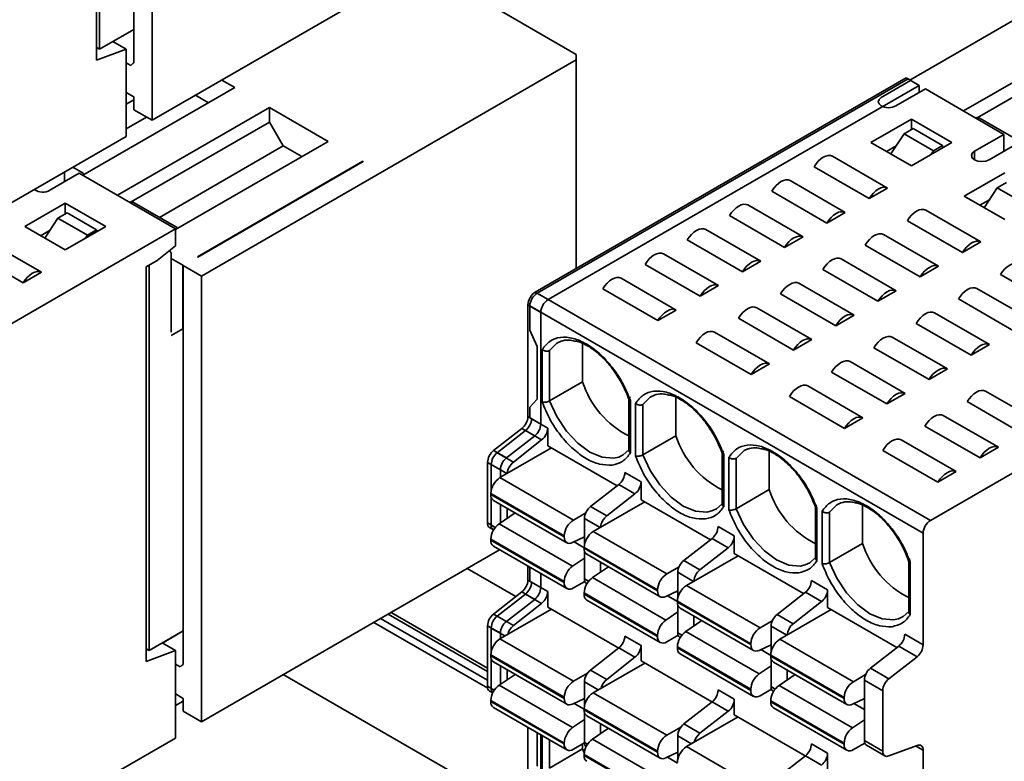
# Model space of a CAD drawing. Header units: millimetres. Extents: x 11 to 199, y 5 to 292.
# Tile 32 of 53: x 80.41 to 89.89, y 176.41 to 183.55. Entities that reach past the tile are written whole.
import ezdxf

# ---------------------------------------------------------------- set-up
doc = ezdxf.new("R2010")
doc.units = ezdxf.units.MM

msp = doc.modelspace()

# ---------------------------------------------------------------- linework, layer by layer
at = {"color": 7, "linetype": 'Continuous', "lineweight": 35}
for p, q in [((81.1499, 183.1588), (81.1499, 186.9557)), ((81.1782, 186.9721), (81.1782, 183.265)), ((81.507, 183.1325), (81.507, 186.9692)), ((81.6838, 186.8671), (81.6838, 182.5803)), ((88.9784, 182.9672), (92.3739, 184.9274)), ((81.6838, 182.5803), (85.3027, 184.6694)), ((84.2745, 184.0759), (85.7658, 183.2149)), ((89.4928, 182.6702), (90.9557, 183.5147)), ((81.1782, 183.265), (81.507, 183.4548)), ((81.3061, 183.3377), (81.507, 183.4536)), ((81.3051, 183.3382), (81.4328, 183.2645)), ((90.9557, 183.3739), (89.6245, 182.6054)), ((81.1782, 183.265), (81.1499, 183.2813)), ((81.4328, 183.2645), (81.1499, 183.1588)), ((81.4328, 182.4239), (81.4328, 183.2645)), ((85.7658, 183.2149), (85.7658, 181.1543)), ((81.4785, 183.107), (81.4328, 183.1334)), ((82.16, 181.0805), (85.7658, 183.1621)), ((82.3553, 182.968), (82.48, 182.896)), ((85.3714, 180.9266), (88.9422, 182.988)), ((88.9599, 182.9778), (85.389, 180.9164)), ((85.4951, 180.8552), (89.066, 182.9166)), ((88.7018, 182.8002), (88.9847, 182.9635)), ((88.9422, 182.988), (89.066, 182.9166)), ((88.9847, 182.9635), (88.9599, 182.9778)), ((89.066, 182.9166), (89.066, 182.8472)), ((82.48, 182.896), (81.017, 182.0515)), ((81.4328, 182.8476), (81.507, 182.8048)), ((82.2254, 182.749), (82.1007, 182.821)), ((89.1261, 182.8819), (88.8432, 182.7186)), ((89.8827, 182.4451), (89.1261, 182.8819)), ((81.507, 182.7782), (81.4328, 182.7354)), ((81.507, 182.6823), (81.507, 182.8048)), ((81.3494, 181.8596), (82.8123, 182.7042)), ((81.6838, 182.5803), (81.507, 182.6823)), ((82.8123, 182.7042), (83.378, 182.3776)), ((82.8123, 182.7042), (82.8123, 182.5633)), ((81.4328, 182.4975), (81.6299, 182.6114)), ((81.4328, 182.4976), (81.6299, 182.6114)), ((82.8123, 182.5633), (81.4811, 181.7948)), ((82.8123, 182.5633), (82.9449, 182.3337)), ((88.6028, 182.3675), (88.9917, 182.5921)), ((88.9917, 182.5921), (89.3807, 182.3675)), ((88.9917, 182.49), (88.9917, 182.5921)), ((90.0612, 182.3624), (89.6547, 182.5971)), ((88.7946, 182.2568), (88.921, 182.4492)), ((88.921, 182.4492), (89.0094, 182.5002)), ((89.2039, 182.2859), (88.921, 182.4492)), ((89.0094, 182.5002), (89.2923, 182.3369)), ((89.5999, 182.2818), (89.8827, 182.4451)), ((89.8827, 182.4451), (89.8827, 182.2818)), ((77.8619, 180.3625), (81.4328, 182.4239)), ((83.378, 182.3776), (81.909, 181.5296)), ((88.9917, 182.143), (88.6028, 182.3675)), ((89.3807, 182.3675), (88.9917, 182.143)), ((90.0241, 182.3635), (89.7413, 182.2002)), ((81.7542, 181.6463), (82.9449, 182.3337)), ((81.7542, 181.6463), (82.9449, 182.3337)), ((83.1234, 182.2306), (82.9449, 182.3337)), ((88.8454, 182.3341), (88.7531, 182.2808)), ((89.1823, 182.253), (89.2039, 182.2859)), ((89.2923, 182.3369), (89.2039, 182.2859)), ((89.2923, 182.3165), (89.2923, 182.3369)), ((82.1193, 181.2673), (83.7103, 182.1857)), ((83.7156, 182.1827), (82.1244, 181.2641)), ((83.7103, 182.1857), (83.7156, 182.1827)), ((83.7103, 182.1857), (83.7103, 182.1796)), ((88.2316, 182.2349), (88.7619, 181.9287)), ((80.9827, 182.0713), (80.6999, 181.908)), ((80.8413, 182.0824), (80.8413, 181.9897)), ((81.0198, 182.0702), (80.92, 182.1279)), ((81.909, 181.5366), (80.9827, 182.0713)), ((88.5852, 181.8267), (88.0548, 182.1328)), ((89.5009, 181.8491), (89.8898, 182.0736)), ((87.825, 182.0002), (88.3553, 181.694)), ((89.8191, 181.9308), (89.9074, 181.9818)), ((88.1786, 181.592), (87.6482, 181.8981)), ((88.7619, 181.9287), (88.5852, 181.8267)), ((89.8191, 181.9308), (89.6927, 181.7384)), ((90.1019, 181.7675), (89.8191, 181.9308)), ((80.4594, 181.557), (80.8483, 181.7815)), ((80.8483, 181.7815), (81.2373, 181.557)), ((80.8483, 181.6794), (80.8483, 181.7815)), ((81.9178, 181.5518), (81.5113, 181.7865)), ((89.8898, 181.6246), (89.5009, 181.8491)), ((89.7434, 181.8156), (89.6511, 181.7624)), ((80.7776, 181.6386), (80.866, 181.6896)), ((81.1489, 181.5264), (80.866, 181.6896)), ((87.4184, 181.7654), (87.9488, 181.4593)), ((88.3553, 181.694), (88.1786, 181.592)), ((89.1296, 181.7165), (89.66, 181.4103)), ((80.7776, 181.6386), (80.6513, 181.4462)), ((81.0605, 181.4753), (80.7776, 181.6386)), ((87.772, 181.3572), (87.2417, 181.6634)), ((89.4832, 181.3083), (88.9529, 181.6144)), ((81.909, 181.5366), (78.3381, 179.4751)), ((80.8483, 181.3325), (80.4594, 181.557)), ((80.702, 181.5235), (80.6097, 181.4702)), ((81.2373, 181.557), (80.8483, 181.3325)), ((81.1489, 181.5264), (81.0605, 181.4753)), ((81.1489, 181.506), (81.1489, 181.5264)), ((81.909, 181.5366), (81.909, 181.3733)), ((87.0118, 181.5307), (87.5422, 181.2246)), ((80.0882, 181.4243), (80.6185, 181.1182)), ((81.0389, 181.4425), (81.0605, 181.4753)), ((87.3654, 181.1225), (86.8351, 181.4287)), ((87.9488, 181.4593), (87.772, 181.3572)), ((88.723, 181.4817), (89.2534, 181.1756)), ((89.66, 181.4103), (89.4832, 181.3083)), ((80.4418, 181.0161), (79.9114, 181.3223)), ((81.909, 181.3733), (81.7322, 181.2304)), ((81.8562, 181.3186), (81.8475, 181.3236)), ((89.0766, 181.0735), (88.5463, 181.3797)), ((81.6262, 181.1692), (81.7322, 181.2304)), ((81.8666, 181.2957), (81.8666, 180.5404)), ((81.8666, 181.2499), (81.9779, 181.1856)), ((86.6053, 181.296), (87.1356, 180.9899)), ((87.5422, 181.2246), (87.3654, 181.1225)), ((88.3165, 181.247), (88.8468, 180.9409)), ((80.6185, 181.1182), (80.4418, 181.0161)), ((81.6262, 177.3722), (81.6262, 181.1692)), ((81.6544, 181.1855), (81.6544, 177.4784)), ((81.9779, 181.1856), (81.9779, 180.8917)), ((81.9832, 177.3459), (81.9832, 181.1826)), ((81.9832, 181.1826), (82.16, 181.0805)), ((86.9588, 180.8878), (86.4285, 181.194)), ((88.67, 180.8388), (88.1397, 181.145)), ((89.2534, 181.1756), (89.0766, 181.0735)), ((82.16, 181.0805), (82.16, 176.7937)), ((86.1987, 181.0613), (86.729, 180.7551)), ((90.3812, 180.7898), (89.8509, 181.096)), ((85.4951, 180.8552), (85.3714, 180.9266)), ((86.5522, 180.6531), (86.0219, 180.9592)), ((87.1356, 180.9899), (86.9588, 180.8878)), ((87.9099, 181.0123), (88.4402, 180.7062)), ((88.8468, 180.9409), (88.67, 180.8388)), ((89.6211, 180.9633), (90.1514, 180.6572)), ((81.9779, 180.8917), (81.9779, 180.5732)), ((85.389, 180.9164), (89.1756, 178.7305)), ((88.2634, 180.6041), (87.7331, 180.9103)), ((89.9746, 180.5551), (89.4443, 180.8613)), ((85.3006, 180.8041), (85.4244, 180.7327)), ((85.3006, 179.7295), (85.3006, 180.8041)), ((85.3183, 180.7939), (89.1049, 178.608)), ((85.3183, 180.562), (85.3183, 180.7939)), ((85.4244, 179.658), (85.4244, 180.7327)), ((86.729, 180.7551), (86.5522, 180.6531)), ((87.5033, 180.7776), (88.0336, 180.4714)), ((92.7465, 180.7919), (89.1756, 178.7305)), ((87.8568, 180.3694), (87.3265, 180.6755)), ((88.4402, 180.7062), (88.2634, 180.6041)), ((89.2145, 180.7286), (89.7448, 180.4225)), ((81.9779, 180.5732), (81.8666, 180.5089)), ((81.9832, 180.5763), (81.9779, 180.5732)), ((85.389, 180.4034), (85.3183, 180.562)), ((87.0967, 180.5429), (87.627, 180.2367)), ((89.568, 180.3204), (89.0377, 180.6266)), ((85.5857, 180.4391), (85.6202, 180.455)), ((88.0336, 180.4714), (87.8568, 180.3694)), ((88.8079, 180.4939), (89.3382, 180.1877)), ((85.389, 179.8984), (85.389, 180.4034)), ((85.4385, 180.3748), (85.4385, 179.8698)), ((85.5092, 179.8799), (85.5092, 180.3647)), ((85.8274, 180.4316), (85.8274, 180.0636)), ((87.4502, 180.1347), (86.9199, 180.4408)), ((89.1614, 180.0857), (88.6311, 180.3918)), ((89.7448, 180.4225), (89.568, 180.3204)), ((88.4013, 180.2592), (88.9316, 179.953)), ((87.627, 180.2367), (87.4502, 180.1347)), ((89.3382, 180.1877), (89.1614, 180.0857)), ((88.7549, 179.851), (88.2245, 180.1571)), ((85.5092, 179.8799), (85.8274, 180.0636)), ((87.9947, 180.0245), (88.5251, 179.7183)), ((89.7059, 179.9755), (90.2362, 179.6693)), ((85.3183, 179.8214), (85.389, 179.8984)), ((86.2724, 179.907), (86.2724, 179.3988)), ((86.2871, 179.38), (86.2871, 179.885)), ((86.4837, 179.9207), (86.5182, 179.9366)), ((86.7255, 179.9132), (86.7255, 179.5452)), ((88.3483, 179.6163), (87.8179, 179.9224)), ((88.9316, 179.953), (88.7549, 179.851)), ((85.3183, 179.7193), (85.3183, 179.8214)), ((86.3366, 179.8564), (86.3366, 179.3514)), ((86.4073, 179.3615), (86.4073, 179.8463)), ((90.0595, 179.5673), (89.5291, 179.8734)), ((85.4244, 179.658), (85.3006, 179.7295)), ((85.4916, 179.6193), (85.336, 179.7091)), ((88.5251, 179.7183), (88.3483, 179.6163)), ((89.2993, 179.7408), (89.8297, 179.4346)), ((84.9702, 179.4029), (85.2422, 179.6153)), ((85.2776, 179.5949), (85.0055, 179.3825)), ((85.366, 179.5439), (85.2422, 179.6153)), ((85.4331, 179.5051), (85.2776, 179.5949)), ((85.4916, 179.6193), (85.4916, 179.4487)), ((89.6529, 179.3326), (89.1226, 179.6387)), ((85.0939, 179.3315), (85.366, 179.5439)), ((85.1611, 179.2927), (85.4331, 179.5051)), ((86.4073, 179.3615), (86.7255, 179.5452)), ((88.8927, 179.506), (89.4231, 179.1999)), ((85.5269, 179.4283), (85.0319, 179.1425)), ((86.1589, 179.0634), (85.4916, 179.4487)), ((87.3817, 179.4022), (87.4162, 179.4182)), ((89.2463, 179.0978), (88.716, 179.404)), ((89.8297, 179.4346), (89.6529, 179.3326)), ((85.0939, 179.3315), (84.9702, 179.4029)), ((85.0055, 179.3825), (85.1611, 179.2927)), ((87.1704, 179.3885), (87.1704, 178.8804)), ((87.1851, 178.8616), (87.1851, 179.3666)), ((87.2346, 179.338), (87.2346, 178.833)), ((87.3053, 178.8431), (87.3053, 179.3279)), ((87.6235, 179.3948), (87.6235, 179.0268)), ((84.9117, 179.2887), (85.0355, 179.2173)), ((84.9117, 178.7072), (84.9117, 179.2887)), ((84.9471, 179.2683), (84.9471, 179.02)), ((85.0355, 179.1446), (85.0355, 179.2173)), ((85.0319, 179.1425), (85.7391, 178.7343)), ((86.3896, 179.1008), (86.234, 179.1906)), ((89.4231, 179.1999), (89.2463, 179.0978)), ((86.1756, 179.0765), (85.9035, 178.8641)), ((86.3312, 178.9867), (86.1756, 179.0765)), ((86.3896, 179.1008), (86.3896, 178.9303)), ((87.3053, 178.8431), (87.6235, 179.0268)), ((84.9436, 178.9894), (85.6507, 178.5812)), ((84.9436, 178.9809), (84.9436, 178.9894)), ((84.9436, 178.9809), (85.6507, 178.5725)), ((84.9471, 178.9543), (84.9471, 178.6868)), ((86.0591, 178.7743), (86.3312, 178.9867)), ((87.0569, 178.545), (86.3896, 178.9303)), ((84.9694, 178.9237), (85.6766, 178.5155)), ((85.0355, 178.7068), (85.0355, 178.8855)), ((85.1027, 178.7524), (85.1027, 178.8468)), ((85.9035, 178.8641), (86.0591, 178.7743)), ((86.4249, 178.9098), (85.93, 178.6241)), ((88.0685, 178.8701), (88.0685, 178.3619)), ((88.0831, 178.3431), (88.0831, 178.8481)), ((88.2798, 178.8838), (88.3142, 178.8998)), ((88.5215, 178.8764), (88.5215, 178.5084)), ((85.1778, 178.8034), (85.0242, 178.6992)), ((85.7391, 178.7343), (85.8572, 178.8025)), ((85.8451, 178.7499), (85.8451, 178.5016)), ((88.1326, 178.8196), (88.1326, 178.3146)), ((88.2033, 178.3247), (88.2033, 178.8095)), ((84.9325, 178.6614), (84.9703, 178.6396)), ((85.7312, 178.2909), (85.0242, 178.6992)), ((87.2876, 178.5824), (87.1321, 178.6722)), ((85.6507, 178.1427), (84.9436, 178.5511)), ((84.9436, 178.5511), (84.9436, 178.5403)), ((84.9678, 178.641), (84.9703, 178.6396)), ((85.6507, 178.5725), (85.6507, 178.5812)), ((85.8451, 178.5718), (85.7313, 178.5176)), ((85.93, 178.6241), (86.6371, 178.2159)), ((87.0736, 178.5581), (86.8016, 178.3456)), ((87.2292, 178.4683), (87.0736, 178.5581)), ((87.2876, 178.5824), (87.2876, 178.4118)), ((89.1049, 178.608), (89.1049, 177.5333)), ((85.6507, 178.1321), (84.9436, 178.5403)), ((84.9694, 178.4831), (85.6766, 178.0749)), ((85.8416, 178.471), (86.5487, 178.0628)), ((85.8416, 178.4625), (85.8416, 178.471)), ((85.8416, 178.4625), (86.5487, 178.0541)), ((86.9571, 178.2558), (87.2292, 178.4683)), ((88.2033, 178.3247), (88.5215, 178.5084)), ((82.16, 176.7937), (85.028, 178.4493)), ((85.7312, 178.2909), (85.8451, 178.3681)), ((85.8451, 178.4359), (85.8451, 178.1684)), ((85.8675, 178.4052), (86.5746, 177.997)), ((87.323, 178.3914), (86.828, 178.1057)), ((87.9549, 178.0266), (87.2876, 178.4118)), ((84.7154, 178.2689), (85.1848, 177.9978)), ((85.3006, 178.1568), (85.3006, 178.2919)), ((85.3183, 178.1466), (85.3183, 178.2817)), ((86.0759, 178.2849), (85.9223, 178.1808)), ((86.0007, 178.2339), (86.0007, 178.3283)), ((86.6371, 178.2159), (86.7552, 178.2841)), ((86.8016, 178.3456), (86.9571, 178.2558)), ((88.9665, 178.3517), (88.9665, 177.8435)), ((88.9811, 177.8247), (88.9811, 178.3297)), ((85.4244, 178.0853), (85.4244, 178.2205)), ((86.6292, 177.7725), (85.9223, 178.1808)), ((86.7431, 178.2315), (86.7431, 177.9832)), ((85.4244, 178.0853), (85.3006, 178.1568)), ((85.4916, 178.0466), (85.336, 178.1364)), ((85.6507, 178.1321), (85.6507, 178.1427)), ((85.8488, 178.1444), (85.7391, 178.0811)), ((85.8658, 178.1226), (85.8684, 178.1211)), ((86.828, 178.1057), (87.5351, 177.6975)), ((88.1856, 178.064), (88.0301, 178.1538)), ((84.9702, 177.8302), (85.2422, 178.0426)), ((85.2776, 178.0222), (85.0055, 177.8098)), ((85.366, 177.9712), (85.2422, 178.0426)), ((85.4331, 177.9324), (85.2776, 178.0222)), ((85.4916, 177.8972), (85.4916, 178.0466)), ((86.5487, 177.6243), (85.8416, 178.0327)), ((85.8416, 178.0327), (85.8416, 178.0219)), ((86.5487, 177.6137), (85.8416, 178.0219)), ((86.5487, 178.0541), (86.5487, 178.0628)), ((86.7431, 178.0533), (86.6294, 177.9992)), ((87.9716, 178.0397), (87.6996, 177.8272)), ((88.1272, 177.9499), (87.9716, 178.0397)), ((88.1856, 178.064), (88.1856, 177.8934)), ((85.0939, 177.7588), (85.366, 177.9712)), ((85.1611, 177.72), (85.4331, 177.9324)), ((86.1745, 177.503), (85.4916, 177.8972)), ((85.8675, 177.9647), (86.5746, 177.5565)), ((86.7396, 177.9526), (87.4467, 177.5444)), ((86.7396, 177.944), (86.7396, 177.9526)), ((86.7396, 177.944), (87.4467, 177.5357)), ((86.7431, 177.9175), (86.7431, 177.65)), ((87.8552, 177.7374), (88.1272, 177.9499)), ((88.853, 177.5082), (88.1856, 177.8934)), ((84.9117, 177.3105), (83.9835, 177.8464)), ((85.0939, 177.7588), (84.9702, 177.8302)), ((85.0055, 177.8098), (85.1611, 177.72)), ((85.5269, 177.8768), (85.0319, 177.5911)), ((86.6292, 177.7725), (86.7431, 177.8497)), ((86.7655, 177.8868), (87.4726, 177.4786)), ((86.8987, 177.7155), (86.8987, 177.8099)), ((87.6996, 177.8272), (87.8552, 177.7374)), ((88.221, 177.873), (87.726, 177.5873)), ((84.9138, 177.1163), (83.8163, 177.7498)), ((84.9117, 177.195), (83.8835, 177.7886)), ((84.9117, 177.7161), (85.0355, 177.6446)), ((84.9117, 177.1345), (84.9117, 177.7161)), ((86.9739, 177.7665), (86.8203, 177.6623)), ((87.5351, 177.6975), (87.6532, 177.7657)), ((87.6412, 177.7131), (87.6412, 177.4648)), ((81.6544, 177.4784), (81.9832, 177.6682)), ((81.7823, 177.5511), (81.9832, 177.6671)), ((84.9471, 177.6956), (84.9471, 177.4686)), ((85.0355, 177.5931), (85.0355, 177.6446)), ((86.3896, 177.5281), (86.234, 177.618)), ((86.5487, 177.6137), (86.5487, 177.6243)), ((86.7468, 177.626), (86.6371, 177.5627)), ((86.7639, 177.6042), (86.7664, 177.6027)), ((87.5272, 177.254), (86.8203, 177.6623)), ((88.9281, 177.6354), (89.1049, 177.5333)), ((81.7813, 177.5516), (81.909, 177.4779)), ((85.0319, 177.5911), (85.7391, 177.1829)), ((86.3896, 177.3788), (86.3896, 177.5281)), ((87.4467, 177.1059), (86.7396, 177.5143)), ((86.7396, 177.5143), (86.7396, 177.5035)), ((87.4467, 177.5357), (87.4467, 177.5444)), ((87.6412, 177.5349), (87.5274, 177.4807)), ((87.726, 177.5873), (88.4331, 177.1791)), ((88.8697, 177.5212), (88.5976, 177.3088)), ((89.0464, 177.4192), (88.8697, 177.5212)), ((81.6544, 177.4784), (81.6262, 177.4947)), ((81.909, 177.4779), (81.6262, 177.3722)), ((81.909, 176.6373), (81.909, 177.4779)), ((84.9436, 177.438), (85.6507, 177.0298)), ((84.9436, 177.438), (84.9436, 177.4274)), ((84.9436, 177.4274), (85.6507, 177.019)), ((86.1756, 177.5038), (85.9035, 177.2914)), ((86.0591, 177.2016), (86.3312, 177.414)), ((86.3312, 177.414), (86.1756, 177.5038)), ((87.4467, 177.0953), (86.7396, 177.5035)), ((86.7655, 177.4463), (87.4726, 177.0381)), ((87.6376, 177.4342), (88.3447, 177.026)), ((87.6376, 177.4256), (87.6376, 177.4342)), ((87.6376, 177.4256), (88.3447, 177.0173)), ((89.0464, 177.4192), (88.7744, 177.2067)), ((81.9547, 177.3205), (81.909, 177.3469)), ((84.9471, 177.4009), (84.9471, 177.1141)), ((84.9694, 177.3702), (85.6766, 176.962)), ((85.0355, 177.1533), (85.0355, 177.3321)), ((86.4249, 177.3584), (85.93, 177.0727)), ((87.0726, 176.9846), (86.3896, 177.3788)), ((87.5272, 177.254), (87.6412, 177.3313)), ((87.6412, 177.3991), (87.6412, 177.1315)), ((87.6635, 177.3684), (88.3706, 176.9602)), ((82.9465, 177.2477), (84.7957, 176.1802)), ((85.1778, 177.2499), (85.0242, 177.1457)), ((85.1027, 177.1989), (85.1027, 177.2933)), ((85.7391, 177.1829), (85.8753, 177.2615)), ((85.9035, 177.2914), (86.0591, 177.2016)), ((87.8719, 177.2481), (87.7183, 177.1439)), ((87.7967, 177.1971), (87.7967, 177.2915)), ((88.4331, 177.1791), (88.5513, 177.2473)), ((88.7744, 177.2067), (88.5976, 177.3088)), ((85.7312, 176.7374), (85.0242, 177.1457)), ((85.8451, 177.1772), (85.8451, 176.9502)), ((88.4253, 176.7356), (87.7183, 177.1439)), ((88.716, 177.0926), (88.5392, 177.1947)), ((88.5392, 177.1947), (88.5392, 176.6131)), ((81.909, 177.0611), (81.9832, 177.0182)), ((84.9325, 177.0887), (84.9625, 177.0714)), ((85.93, 177.0727), (86.6371, 176.6645)), ((87.2876, 177.0097), (87.1321, 177.0995)), ((87.4467, 177.0953), (87.4467, 177.1059)), ((87.6449, 177.1076), (87.5351, 177.0442)), ((87.6619, 177.0858), (87.6644, 177.0843)), ((88.716, 177.0926), (88.716, 176.5111)), ((81.9832, 176.9917), (81.909, 176.9488)), ((81.9832, 176.8957), (81.9832, 177.0182)), ((85.6507, 176.5892), (84.9436, 176.9976)), ((84.9436, 176.9976), (84.9436, 176.9889)), ((85.6507, 176.5807), (84.9436, 176.9889)), ((85.6507, 177.019), (85.6507, 177.0298)), ((85.8451, 177.0183), (85.7313, 176.9641)), ((87.0736, 176.9854), (86.8016, 176.7729)), ((87.2292, 176.8956), (87.0736, 176.9854)), ((87.2876, 176.8604), (87.2876, 177.0097)), ((88.3447, 176.5875), (87.6376, 176.9958)), ((87.6376, 176.9958), (87.6376, 176.9851)), ((88.3447, 176.5769), (87.6376, 176.9851)), ((88.3447, 177.0173), (88.3447, 177.026)), ((88.5392, 177.0165), (88.4254, 176.9623)), ((82.16, 176.7937), (81.9832, 176.8957)), ((84.9694, 176.9317), (85.6766, 176.5235)), ((85.8416, 176.9196), (86.5487, 176.5114)), ((85.8416, 176.9196), (85.8416, 176.909)), ((85.8416, 176.909), (86.5487, 176.5006)), ((85.8451, 176.8824), (85.8451, 176.5957)), ((85.8675, 176.8518), (86.5746, 176.4436)), ((86.9571, 176.6831), (87.2292, 176.8956)), ((87.9706, 176.4661), (87.2876, 176.8604)), ((87.6635, 176.9278), (88.3706, 176.5196)), ((85.7312, 176.7374), (85.8451, 176.8147)), ((86.0007, 176.6805), (86.0007, 176.7749)), ((86.8016, 176.7729), (86.9571, 176.6831)), ((87.323, 176.84), (86.828, 176.5543)), ((88.4253, 176.7356), (88.5392, 176.8129)), ((85.3006, 176.0682), (85.3006, 176.7405)), ((85.4244, 175.9967), (85.4244, 176.669)), ((86.0759, 176.7315), (85.9223, 176.6273)), ((86.6371, 176.6645), (86.7733, 176.7431)), ((86.7431, 176.6588), (86.7431, 176.4318)), ((78.3381, 174.5759), (81.909, 176.6373)), ((85.6507, 176.5892), (85.6507, 176.5807)), ((85.8452, 176.591), (85.7391, 176.5297)), ((85.8274, 176.5807), (85.8274, 176.5321)), ((86.6292, 176.219), (85.9223, 176.6273)), ((88.1856, 176.4913), (88.0301, 176.5811)), ((88.3447, 176.5769), (88.3447, 176.5875)), ((88.5429, 176.5892), (88.4331, 176.5258)), ((88.716, 176.5111), (88.5392, 176.6131)), ((88.5599, 176.5673), (88.7367, 176.4653)), ((88.7744, 176.4644), (89.0464, 176.5661)), ((85.5092, 176.3484), (85.8274, 176.5321)), ((85.8274, 176.5321), (85.8424, 176.4937)), ((86.5487, 176.0708), (85.8416, 176.4792)), ((85.8416, 176.4792), (85.8416, 176.4705)), ((86.5487, 176.0623), (85.8416, 176.4705)), ((86.5487, 176.5006), (86.5487, 176.5114)), ((86.7431, 176.4999), (86.6294, 176.4457)), ((86.828, 176.5543), (87.5351, 176.146)), ((87.9716, 176.467), (87.6996, 176.2545)), ((88.1272, 176.3772), (87.9716, 176.467)), ((88.1856, 176.342), (88.1856, 176.4913)), ((89.1049, 176.5194), (89.1049, 175.9606))]:
    msp.add_line(p, q, dxfattribs=at)
at = {"color": 8, "linetype": 'Continuous', "lineweight": 35}
for p, q in [((89.5999, 182.2002), (89.5999, 182.2818)), ((80.5584, 181.908), (80.5584, 181.9192)), ((85.0985, 179.1809), (84.9471, 179.2683)), ((85.9965, 178.6625), (85.8451, 178.7499)), ((84.9869, 178.6638), (84.9117, 178.7072)), ((84.9869, 178.6638), (84.9471, 178.6868)), ((85.8416, 178.4686), (85.7453, 178.5242)), ((86.8945, 178.1441), (86.7431, 178.2315)), ((85.885, 178.1454), (85.8451, 178.1684)), ((86.7396, 177.9502), (86.6433, 178.0058)), ((84.9117, 177.2767), (83.9542, 177.8294)), ((87.7926, 177.6257), (87.6412, 177.7131)), ((84.9471, 177.6956), (85.0801, 177.6189)), ((86.783, 177.627), (86.7431, 177.65)), ((87.6376, 177.4318), (87.5413, 177.4874)), ((84.9771, 177.0968), (84.9117, 177.1345)), ((85.8451, 177.1772), (85.9781, 177.1005)), ((87.681, 177.1085), (87.6412, 177.1315)), ((84.9471, 177.1141), (84.9771, 177.0968)), ((85.8416, 176.9152), (85.7453, 176.9707)), ((88.5392, 176.9113), (88.4394, 176.969)), ((85.389, 176.3668), (85.389, 176.6894)), ((85.4385, 176.6609), (85.4385, 176.3383)), ((86.7431, 176.6588), (86.8761, 176.582)), ((85.5092, 176.3484), (85.5092, 176.6201)), ((85.8451, 176.5957), (85.8751, 176.5784)), ((89.0328, 176.561), (89.1049, 176.5194)), ((86.7396, 176.3967), (86.6433, 176.4523))]:
    msp.add_line(p, q, dxfattribs=at)
at = {"color": 7, "linetype": 'Continuous', "lineweight": 35, "flags": 128}
for points in [[(88.8432, 182.7186), (88.8108, 182.7061), (88.7725, 182.7017), (88.7343, 182.7061), (88.7018, 182.7186), (88.6802, 182.7373), (88.6725, 182.7594), (88.6802, 182.7815), (88.7018, 182.8002)], [(89.7413, 182.2002), (89.7088, 182.1877), (89.6706, 182.1833), (89.6323, 182.1877), (89.5999, 182.2002), (89.5782, 182.2189), (89.5706, 182.241), (89.5782, 182.2631), (89.5999, 182.2818)], [(88.0548, 182.1328), (88.074, 182.1613), (88.0956, 182.1866), (88.119, 182.208), (88.1432, 182.2247), (88.1675, 182.236), (88.1908, 182.2416), (88.2125, 182.2412), (88.2316, 182.2349)], [(87.6482, 181.8981), (87.6674, 181.9265), (87.689, 181.9519), (87.7124, 181.9733), (87.7366, 181.99), (87.7609, 182.0013), (87.7842, 182.0069), (87.8059, 182.0065), (87.825, 182.0002)], [(88.5852, 181.8267), (88.6043, 181.8551), (88.6259, 181.8805), (88.6493, 181.9019), (88.6735, 181.9185), (88.6978, 181.9299), (88.7211, 181.9354), (88.7428, 181.935), (88.7619, 181.9287)], [(87.2417, 181.6634), (87.2608, 181.6918), (87.2824, 181.7172), (87.3058, 181.7386), (87.33, 181.7552), (87.3543, 181.7666), (87.3776, 181.7721), (87.3993, 181.7718), (87.4184, 181.7654)], [(88.1786, 181.592), (88.1977, 181.6204), (88.2194, 181.6458), (88.2427, 181.6672), (88.267, 181.6838), (88.2912, 181.6951), (88.3146, 181.7007), (88.3362, 181.7003), (88.3553, 181.694)], [(88.9529, 181.6144), (88.972, 181.6428), (88.9936, 181.6682), (89.017, 181.6896), (89.0412, 181.7063), (89.0655, 181.7176), (89.0888, 181.7232), (89.1105, 181.7228), (89.1296, 181.7165)], [(86.8351, 181.4287), (86.8542, 181.4571), (86.8759, 181.4825), (86.8992, 181.5039), (86.9235, 181.5205), (86.9477, 181.5319), (86.9711, 181.5374), (86.9927, 181.537), (87.0118, 181.5307)], [(88.5463, 181.3797), (88.5654, 181.4081), (88.5871, 181.4335), (88.6104, 181.4549), (88.6347, 181.4715), (88.6589, 181.4829), (88.6823, 181.4884), (88.7039, 181.4881), (88.723, 181.4817)], [(87.772, 181.3572), (87.7911, 181.3857), (87.8128, 181.411), (87.8361, 181.4324), (87.8604, 181.4491), (87.8846, 181.4604), (87.908, 181.466), (87.9296, 181.4656), (87.9488, 181.4593)], [(89.4832, 181.3083), (89.5023, 181.3367), (89.524, 181.362), (89.5473, 181.3834), (89.5716, 181.4001), (89.5958, 181.4114), (89.6192, 181.417), (89.6408, 181.4166), (89.66, 181.4103)], [(81.8666, 181.2957), (81.8659, 181.3033), (81.8639, 181.3098), (81.8606, 181.3149), (81.8562, 181.3186), (81.8509, 181.3206), (81.8448, 181.3208), (81.844, 181.3207)], [(86.4285, 181.194), (86.4476, 181.2224), (86.4693, 181.2478), (86.4926, 181.2692), (86.5169, 181.2858), (86.5411, 181.2971), (86.5645, 181.3027), (86.5861, 181.3023), (86.6053, 181.296)], [(87.3654, 181.1225), (87.3845, 181.1509), (87.4062, 181.1763), (87.4295, 181.1977), (87.4538, 181.2144), (87.478, 181.2257), (87.5014, 181.2313), (87.523, 181.2309), (87.5422, 181.2246)], [(88.1397, 181.145), (88.1588, 181.1734), (88.1805, 181.1988), (88.2038, 181.2202), (88.2281, 181.2368), (88.2523, 181.2482), (88.2757, 181.2537), (88.2973, 181.2533), (88.3165, 181.247)], [(89.8509, 181.096), (89.87, 181.1244), (89.8917, 181.1498), (89.915, 181.1712), (89.9393, 181.1878), (89.9635, 181.1992), (89.9869, 181.2047), (90.0085, 181.2044), (90.0277, 181.198)], [(80.4418, 181.0161), (80.4609, 181.0445), (80.4826, 181.0699), (80.5059, 181.0913), (80.5301, 181.108), (80.5544, 181.1193), (80.5777, 181.1249), (80.5994, 181.1245), (80.6185, 181.1182)], [(89.0766, 181.0735), (89.0957, 181.102), (89.1174, 181.1273), (89.1407, 181.1487), (89.165, 181.1654), (89.1892, 181.1767), (89.2126, 181.1823), (89.2342, 181.1819), (89.2534, 181.1756)], [(86.0219, 180.9592), (86.041, 180.9877), (86.0627, 181.013), (86.086, 181.0344), (86.1103, 181.0511), (86.1345, 181.0624), (86.1579, 181.068), (86.1795, 181.0676), (86.1987, 181.0613)], [(87.7331, 180.9103), (87.7522, 180.9387), (87.7739, 180.964), (87.7972, 180.9855), (87.8215, 181.0021), (87.8457, 181.0134), (87.8691, 181.019), (87.8907, 181.0186), (87.9099, 181.0123)], [(86.9588, 180.8878), (86.978, 180.9162), (86.9996, 180.9416), (87.023, 180.963), (87.0472, 180.9797), (87.0714, 180.991), (87.0948, 180.9966), (87.1164, 180.9962), (87.1356, 180.9899)], [(88.67, 180.8388), (88.6892, 180.8672), (88.7108, 180.8926), (88.7342, 180.914), (88.7584, 180.9307), (88.7826, 180.942), (88.806, 180.9476), (88.8276, 180.9472), (88.8468, 180.9409)], [(89.4443, 180.8613), (89.4634, 180.8897), (89.4851, 180.9151), (89.5084, 180.9365), (89.5327, 180.9531), (89.5569, 180.9644), (89.5803, 180.97), (89.6019, 180.9696), (89.6211, 180.9633)], [(86.5522, 180.6531), (86.5714, 180.6815), (86.593, 180.7069), (86.6164, 180.7283), (86.6406, 180.7449), (86.6648, 180.7563), (86.6882, 180.7618), (86.7099, 180.7615), (86.729, 180.7551)], [(87.3265, 180.6755), (87.3457, 180.704), (87.3673, 180.7293), (87.3907, 180.7507), (87.4149, 180.7674), (87.4391, 180.7787), (87.4625, 180.7843), (87.4841, 180.7839), (87.5033, 180.7776)], [(89.0377, 180.6266), (89.0568, 180.655), (89.0785, 180.6803), (89.1019, 180.7017), (89.1261, 180.7184), (89.1503, 180.7297), (89.1737, 180.7353), (89.1953, 180.7349), (89.2145, 180.7286)], [(88.2634, 180.6041), (88.2826, 180.6325), (88.3042, 180.6579), (88.3276, 180.6793), (88.3518, 180.696), (88.376, 180.7073), (88.3994, 180.7129), (88.4211, 180.7125), (88.4402, 180.7062)], [(86.9199, 180.4408), (86.9391, 180.4692), (86.9607, 180.4946), (86.9841, 180.516), (87.0083, 180.5327), (87.0325, 180.544), (87.0559, 180.5496), (87.0776, 180.5492), (87.0967, 180.5429)], [(87.8568, 180.3694), (87.876, 180.3978), (87.8976, 180.4232), (87.921, 180.4446), (87.9452, 180.4612), (87.9695, 180.4726), (87.9928, 180.4781), (88.0145, 180.4778), (88.0336, 180.4714)], [(88.6311, 180.3918), (88.6503, 180.4203), (88.6719, 180.4456), (88.6953, 180.467), (88.7195, 180.4837), (88.7437, 180.495), (88.7671, 180.5006), (88.7887, 180.5002), (88.8079, 180.4939)], [(89.568, 180.3204), (89.5872, 180.3488), (89.6088, 180.3742), (89.6322, 180.3956), (89.6564, 180.4123), (89.6807, 180.4236), (89.704, 180.4292), (89.7257, 180.4288), (89.7448, 180.4225)], [(88.2245, 180.1571), (88.2437, 180.1855), (88.2653, 180.2109), (88.2887, 180.2323), (88.3129, 180.249), (88.3372, 180.2603), (88.3605, 180.2659), (88.3822, 180.2655), (88.4013, 180.2592)], [(87.4502, 180.1347), (87.4694, 180.1631), (87.491, 180.1885), (87.5144, 180.2099), (87.5386, 180.2265), (87.5629, 180.2378), (87.5862, 180.2434), (87.6079, 180.243), (87.627, 180.2367)], [(89.1614, 180.0857), (89.1806, 180.1141), (89.2022, 180.1395), (89.2256, 180.1609), (89.2498, 180.1775), (89.2741, 180.1889), (89.2974, 180.1944), (89.3191, 180.1941), (89.3382, 180.1877)], [(87.8179, 179.9224), (87.8371, 179.9508), (87.8587, 179.9762), (87.8821, 179.9976), (87.9063, 180.0143), (87.9306, 180.0256), (87.9539, 180.0312), (87.9756, 180.0308), (87.9947, 180.0245)], [(89.5291, 179.8734), (89.5483, 179.9018), (89.5699, 179.9272), (89.5933, 179.9486), (89.6175, 179.9653), (89.6418, 179.9766), (89.6651, 179.9822), (89.6868, 179.9818), (89.7059, 179.9755)], [(88.7549, 179.851), (88.774, 179.8794), (88.7957, 179.9048), (88.819, 179.9262), (88.8432, 179.9428), (88.8675, 179.9541), (88.8908, 179.9597), (88.9125, 179.9593), (88.9316, 179.953)], [(88.3483, 179.6163), (88.3674, 179.6447), (88.3891, 179.67), (88.4124, 179.6914), (88.4367, 179.7081), (88.4609, 179.7194), (88.4843, 179.725), (88.5059, 179.7246), (88.5251, 179.7183)], [(89.1226, 179.6387), (89.1417, 179.6671), (89.1633, 179.6925), (89.1867, 179.7139), (89.2109, 179.7306), (89.2352, 179.7419), (89.2585, 179.7475), (89.2802, 179.7471), (89.2993, 179.7408)], [(88.716, 179.404), (88.7351, 179.4324), (88.7568, 179.4578), (88.7801, 179.4792), (88.8044, 179.4958), (88.8286, 179.5072), (88.852, 179.5127), (88.8736, 179.5124), (88.8927, 179.506)], [(86.2724, 179.4103), (86.2173, 179.3605), (86.1744, 179.34)], [(89.6529, 179.3326), (89.672, 179.361), (89.6937, 179.3863), (89.717, 179.4077), (89.7413, 179.4244), (89.7655, 179.4357), (89.7889, 179.4413), (89.8105, 179.4409), (89.8297, 179.4346)], [(89.2463, 179.0978), (89.2654, 179.1263), (89.2871, 179.1516), (89.3105, 179.173), (89.3347, 179.1897), (89.3589, 179.201), (89.3823, 179.2066), (89.4039, 179.2062), (89.4231, 179.1999)], [(87.1704, 178.8919), (87.1153, 178.8421), (87.0724, 178.8216)], [(85.7313, 178.5176), (85.7153, 178.5117), (85.7, 178.5096), (85.6861, 178.5114), (85.6739, 178.5171), (85.664, 178.5264), (85.6567, 178.5391), (85.6522, 178.5546), (85.6507, 178.5725)], [(88.0685, 178.3735), (88.0133, 178.3237), (87.9704, 178.3031)], [(86.6294, 177.9992), (86.6133, 177.9933), (86.598, 177.9912), (86.5841, 177.993), (86.572, 177.9987), (86.5621, 178.008), (86.5547, 178.0206), (86.5502, 178.0362), (86.5487, 178.0541)], [(88.9665, 177.8551), (88.9114, 177.8053), (88.8685, 177.7847)], [(87.5274, 177.4807), (87.5113, 177.4748), (87.496, 177.4728), (87.4821, 177.4746), (87.47, 177.4803), (87.4601, 177.4896), (87.4528, 177.5022), (87.4483, 177.5178), (87.4467, 177.5357)], [(85.7313, 176.9641), (85.7153, 176.9582), (85.7, 176.9561), (85.6861, 176.9579), (85.6739, 176.9636), (85.664, 176.9729), (85.6567, 176.9856), (85.6522, 177.0011), (85.6507, 177.019)], [(88.4254, 176.9623), (88.4093, 176.9564), (88.3941, 176.9543), (88.3801, 176.9562), (88.368, 176.9618), (88.3581, 176.9712), (88.3508, 176.9838), (88.3463, 176.9993), (88.3447, 177.0173)], [(89.0464, 176.5661), (89.0584, 176.5692), (89.0695, 176.5697), (89.0796, 176.5673), (89.0883, 176.5623), (89.0954, 176.5547), (89.1006, 176.5448), (89.1038, 176.5329), (89.1049, 176.5194)], [(86.6294, 176.4457), (86.6133, 176.4398), (86.598, 176.4377), (86.5841, 176.4395), (86.572, 176.4452), (86.5621, 176.4545), (86.5547, 176.4672), (86.5502, 176.4827), (86.5487, 176.5006)], [(88.716, 176.5111), (88.717, 176.4975), (88.7202, 176.4856), (88.7254, 176.4757), (88.7325, 176.4681), (88.7412, 176.4631), (88.7513, 176.4608), (88.7625, 176.4612), (88.7744, 176.4644)]]:
    msp.add_lwpolyline(points, dxfattribs=at)
at = {"color": 8, "linetype": 'Continuous', "lineweight": 35, "flags": 128}
for points in [[(85.5092, 180.3647), (85.579, 180.4351), (85.5857, 180.4391)], [(86.1744, 179.34), (86.1246, 179.3288), (86.0156, 179.338), (85.8981, 179.3875), (85.7807, 179.4736), (85.6717, 179.5903), (85.579, 179.729), (85.5092, 179.8799)], [(86.4073, 179.8463), (86.477, 179.9166), (86.4837, 179.9207)], [(87.0724, 178.8216), (87.0226, 178.8104), (86.9136, 178.8196), (86.7962, 178.869), (86.6787, 178.9552), (86.5697, 179.0718), (86.477, 179.2106), (86.4073, 179.3615)], [(87.3053, 179.3279), (87.3751, 179.3982), (87.3817, 179.4022)], [(87.9704, 178.3031), (87.9206, 178.292), (87.8116, 178.3012), (87.6942, 178.3506), (87.5768, 178.4368), (87.4678, 178.5534), (87.3751, 178.6922), (87.3053, 178.8431)], [(88.2033, 178.8095), (88.2731, 178.8798), (88.2798, 178.8838)], [(88.8685, 177.7847), (88.8187, 177.7736), (88.7097, 177.7828), (88.5922, 177.8322), (88.4748, 177.9184), (88.3658, 178.035), (88.2731, 178.1738), (88.2033, 178.3247)]]:
    msp.add_lwpolyline(points, dxfattribs=at)
at = {"color": 7, "linetype": 'Continuous', "lineweight": 35}
for centre, radius, start, end in [((81.6141, 182.9838), 0.1832, 125.77043, 137.73653), ((89.6194, 182.5288), 0.0769, 62.67559, 99.67656), ((81.005, 182.0422), 0.0317, 33.64984, 62.16154), ((80.6295, 182.0347), 0.1449, 236.44989, 299.02602), ((81.476, 181.7182), 0.0769, 62.67559, 99.67656), ((81.903, 181.5238), 0.0317, 33.64984, 62.16154), ((82.0867, 181.2105), 0.0655, 54.83702, 60.06967), ((82.0159, 181.2515), 0.076, 240.06006, 244.78312), ((85.4542, 180.7971), 0.1537, 122.60548, 177.39452), ((82.0159, 180.9576), 0.0761, 240.06034, 244.79466), ((85.4718, 180.7869), 0.1537, 122.60548, 177.39452), ((85.5779, 180.7257), 0.1537, 122.60548, 177.39452), ((86.673, 180.3358), 0.8883, 197.84069, 243.19218), ((85.1444, 179.7374), 0.1564, 308.69084, 357.09274), ((85.1798, 179.717), 0.1564, 308.69084, 357.09274), ((85.2682, 179.666), 0.1564, 308.69084, 357.09274), ((85.3354, 179.6272), 0.1564, 308.69084, 357.09274), ((87.5711, 179.8173), 0.8883, 197.84069, 243.19218), ((85.0679, 179.2808), 0.1564, 128.69084, 177.09274), ((85.1033, 179.2604), 0.1564, 128.69084, 177.09274), ((85.1917, 179.2094), 0.1564, 128.69084, 177.09274), ((85.2601, 179.1696), 0.1579, 128.82577, 174.99996), ((85.1355, 178.9807), 0.1921, 122.60548, 177.39452), ((86.0778, 179.1986), 0.1564, 308.69084, 357.09274), ((86.2334, 179.1088), 0.1564, 308.69084, 357.09274), ((88.4691, 179.2989), 0.8883, 197.84069, 243.19218), ((85.0037, 178.9736), 0.0606, 173.1059, 235.58192), ((86.0013, 178.742), 0.1564, 128.69084, 177.09274), ((86.1581, 178.6512), 0.1579, 128.82577, 174.99996), ((84.9604, 178.7016), 0.049, 173.46674, 235.22108), ((85.1376, 178.5414), 0.1943, 125.69473, 177.13744), ((84.9957, 178.6812), 0.049, 173.46674, 235.22108), ((85.8426, 178.5725), 0.1921, 122.60548, 177.39452), ((86.9758, 178.6802), 0.1564, 308.69084, 357.09274), ((89.2584, 178.601), 0.1537, 122.60548, 177.39452), ((86.0335, 178.4623), 0.1921, 122.60548, 177.39452), ((87.1314, 178.5904), 0.1564, 308.69084, 357.09274), ((85.0048, 178.5336), 0.0616, 173.70115, 234.98667), ((85.9017, 178.4552), 0.0606, 173.1059, 235.58192), ((89.3723, 178.785), 0.8946, 198.00962, 243.02325), ((85.8447, 178.1332), 0.1943, 125.74809, 177.19598), ((86.8993, 178.2236), 0.1564, 128.69084, 177.09274), ((86.0356, 178.023), 0.1943, 125.69473, 177.13744), ((86.7406, 178.0541), 0.1921, 122.60548, 177.39452), ((87.0561, 178.1328), 0.1579, 128.82577, 174.99996), ((85.1444, 178.1647), 0.1564, 308.69084, 357.09274), ((85.1798, 178.1443), 0.1564, 308.69084, 357.09274), ((85.2682, 178.0933), 0.1564, 308.69084, 357.09274), ((85.7045, 178.1234), 0.0546, 170.78596, 309.20329), ((85.8938, 178.1628), 0.049, 173.46674, 235.22108), ((86.9315, 177.9439), 0.1921, 122.60548, 177.39452), ((87.8739, 178.1617), 0.1564, 308.69084, 357.09274), ((85.3354, 178.0545), 0.1564, 308.69084, 357.09274), ((85.9028, 178.0151), 0.0616, 173.70115, 234.98667), ((88.0294, 178.0719), 0.1564, 308.69084, 357.09274), ((86.7997, 177.9368), 0.0606, 173.1059, 235.58192), ((85.0679, 177.7081), 0.1564, 128.69084, 177.09274), ((85.1033, 177.6877), 0.1564, 128.69084, 177.09274), ((87.7974, 177.7051), 0.1564, 128.69084, 177.09274), ((85.1917, 177.6367), 0.1564, 128.69084, 177.09274), ((85.2633, 177.5945), 0.1619, 129.16875, 165.84612), ((86.7427, 177.6148), 0.1943, 125.74809, 177.19598), ((87.6386, 177.5356), 0.1921, 122.60548, 177.39452), ((87.9542, 177.6144), 0.1579, 128.82577, 174.99996), ((86.0778, 177.6259), 0.1564, 308.69084, 357.09274), ((86.6026, 177.605), 0.0546, 170.78596, 309.20329), ((86.9337, 177.5045), 0.1943, 125.69473, 177.13744), ((86.7918, 177.6444), 0.049, 173.46674, 235.22108), ((88.7719, 177.6433), 0.1564, 308.69084, 357.09274), ((85.1355, 177.4293), 0.1921, 122.60548, 177.39452), ((86.2334, 177.5361), 0.1564, 308.69084, 357.09274), ((87.8295, 177.4254), 0.1921, 122.60548, 177.39452), ((88.9487, 177.5413), 0.1564, 308.69084, 357.09274), ((85.0037, 177.4201), 0.0606, 173.1059, 235.58192), ((86.8009, 177.4967), 0.0616, 173.70115, 234.98667), ((87.6978, 177.4184), 0.0606, 173.1059, 235.58192), ((82.0903, 177.1973), 0.1832, 125.77043, 137.73653), ((86.0013, 177.1693), 0.1564, 128.69084, 177.09274), ((87.6407, 177.0964), 0.1943, 125.74809, 177.19598), ((88.6954, 177.1867), 0.1564, 128.69084, 177.09274), ((84.9604, 177.129), 0.049, 173.46674, 235.22108), ((85.1376, 176.9879), 0.1943, 125.69473, 177.13744), ((85.8426, 177.0211), 0.1921, 122.60548, 177.39452), ((86.1614, 177.076), 0.1619, 129.16875, 165.84612), ((87.8317, 176.9861), 0.1943, 125.69473, 177.13744), ((87.6898, 177.126), 0.049, 173.46674, 235.22108), ((88.5366, 177.0172), 0.1921, 122.60548, 177.39452), ((88.8722, 177.0847), 0.1564, 128.69084, 177.09274), ((85.001, 177.1101), 0.054, 175.73709, 224.90717), ((86.0335, 176.9108), 0.1921, 122.60548, 177.39452), ((86.9758, 177.1075), 0.1564, 308.69084, 357.09274), ((87.5006, 177.0865), 0.0546, 170.78596, 309.20329), ((85.003, 176.9813), 0.0599, 172.74417, 235.94365), ((87.1314, 177.0177), 0.1564, 308.69084, 357.09274), ((87.6989, 176.9783), 0.0616, 173.70115, 234.98667), ((85.9017, 176.9017), 0.0606, 173.1059, 235.58192), ((86.8993, 176.6509), 0.1564, 128.69084, 177.09274), ((85.8447, 176.5797), 0.1943, 125.74809, 177.19598), ((86.7406, 176.5026), 0.1921, 122.60548, 177.39452), ((87.0594, 176.5576), 0.1619, 129.16875, 165.84612), ((88.5388, 176.578), 0.1943, 125.74809, 177.19598), ((85.7045, 176.572), 0.0546, 170.78596, 309.20329), ((86.0356, 176.4695), 0.1943, 125.69473, 177.13744), ((85.899, 176.5917), 0.054, 175.73709, 224.90716), ((87.8739, 176.589), 0.1564, 308.69084, 357.09274), ((88.3986, 176.5681), 0.0546, 170.78596, 309.20329), ((88.5878, 176.6076), 0.049, 173.46674, 235.22108), ((85.901, 176.4629), 0.0599, 172.74417, 235.94365), ((86.9315, 176.3924), 0.1921, 122.60548, 177.39452), ((88.0294, 176.4992), 0.1564, 308.69084, 357.09274)]:
    msp.add_arc(centre, radius, start, end, dxfattribs=at)
for points, knots in [([(86.2871, 179.885), (86.2645, 179.9401), (86.2186, 180.0524), (86.1141, 180.2088), (85.9927, 180.3401), (85.8628, 180.4352), (85.7329, 180.49), (85.6115, 180.499), (85.507, 180.4631), (85.4611, 180.4039), (85.4385, 180.3748)], [0, 0, 0, 0, 0.122629, 0.25, 0.377371, 0.5, 0.622629, 0.75, 0.877371, 1, 1, 1, 1]), ([(85.6173, 180.454), (85.6427, 180.461), (85.6835, 180.4724), (85.7322, 180.4611), (85.7506, 180.4569)], [0, 0, 0, 0, 0.621954, 1, 1, 1, 1]), ([(85.7506, 180.4569), (85.7621, 180.4553), (85.8032, 180.4496), (85.8806, 180.4106), (85.9767, 180.3425), (86.0697, 180.2498), (86.1538, 180.1388), (86.2267, 180.0141), (86.2608, 179.926), (86.2778, 179.8818)], [0, 0, 0, 0, 0.060779, 0.215825, 0.371296, 0.527325, 0.684041, 0.841563, 1, 1, 1, 1]), ([(85.4385, 180.3748), (85.4417, 180.3725), (85.4477, 180.3679), (85.4585, 180.3631), (85.4693, 180.3601), (85.4824, 180.3584), (85.4967, 180.3591), (85.5053, 180.363), (85.5092, 180.3647)], [0, 0, 0, 0, 0.159831, 0.309633, 0.449452, 0.579347, 0.808723, 1, 1, 1, 1]), ([(87.1851, 179.3666), (87.1625, 179.4216), (87.1166, 179.534), (87.0121, 179.6904), (86.8907, 179.8216), (86.7608, 179.9168), (86.6309, 179.9716), (86.5095, 179.9806), (86.405, 179.9447), (86.3591, 179.8855), (86.3366, 179.8564)], [0, 0, 0, 0, 0.122629, 0.25, 0.377371, 0.5, 0.622629, 0.75, 0.877371, 1, 1, 1, 1]), ([(85.5092, 179.8799), (85.5053, 179.8779), (85.4967, 179.8734), (85.4824, 179.8694), (85.4693, 179.8674), (85.4585, 179.8669), (85.4477, 179.8676), (85.4417, 179.8691), (85.4385, 179.8698)], [0, 0, 0, 0, 0.191274, 0.420649, 0.550544, 0.690364, 0.840168, 1, 1, 1, 1]), ([(86.2871, 179.9157), (86.2838, 179.9136), (86.2766, 179.9089), (86.2725, 179.9023), (86.2722, 179.8966), (86.2744, 179.8921), (86.2791, 179.8879), (86.2843, 179.886), (86.2871, 179.885)], [0, 0, 0, 0, 0.191274, 0.420649, 0.550544, 0.690364, 0.840168, 1, 1, 1, 1]), ([(86.5154, 179.9356), (86.5407, 179.9426), (86.5815, 179.954), (86.6302, 179.9427), (86.6486, 179.9385)], [0, 0, 0, 0, 0.621954, 1, 1, 1, 1]), ([(86.6486, 179.9385), (86.6602, 179.9369), (86.7012, 179.9312), (86.7786, 179.8922), (86.8747, 179.8241), (86.9677, 179.7313), (87.0519, 179.6204), (87.1247, 179.4957), (87.1588, 179.4075), (87.1758, 179.3634)], [0, 0, 0, 0, 0.060779, 0.215825, 0.371296, 0.527325, 0.684041, 0.841563, 1, 1, 1, 1]), ([(86.3366, 179.8564), (86.3397, 179.854), (86.3457, 179.8494), (86.3566, 179.8447), (86.3673, 179.8417), (86.3804, 179.84), (86.3947, 179.8407), (86.4034, 179.8445), (86.4073, 179.8463)], [0, 0, 0, 0, 0.159831, 0.309633, 0.449452, 0.579347, 0.808723, 1, 1, 1, 1]), ([(86.2871, 179.4309), (86.2838, 179.4285), (86.2766, 179.4232), (86.2725, 179.4132), (86.2722, 179.4039), (86.2744, 179.3959), (86.2791, 179.3876), (86.2843, 179.3826), (86.2871, 179.38)], [0, 0, 0, 0, 0.191277, 0.420653, 0.550548, 0.690367, 0.840169, 1, 1, 1, 1]), ([(88.0831, 178.8481), (88.0606, 178.9032), (88.0146, 179.0155), (87.9101, 179.172), (87.7887, 179.3032), (87.6588, 179.3983), (87.529, 179.4532), (87.4075, 179.4622), (87.3031, 179.4263), (87.2571, 179.367), (87.2346, 179.338)], [0, 0, 0, 0, 0.122629, 0.25, 0.377371, 0.5, 0.622629, 0.75, 0.877371, 1, 1, 1, 1]), ([(87.4134, 179.4171), (87.4387, 179.4242), (87.4795, 179.4356), (87.5282, 179.4243), (87.5466, 179.4201)], [0, 0, 0, 0, 0.621954, 1, 1, 1, 1]), ([(87.5466, 179.4201), (87.5582, 179.4185), (87.5992, 179.4128), (87.6766, 179.3738), (87.7728, 179.3057), (87.8658, 179.2129), (87.9499, 179.1019), (88.0228, 178.9773), (88.0568, 178.8891), (88.0739, 178.8449)], [0, 0, 0, 0, 0.060779, 0.215825, 0.371296, 0.527325, 0.684041, 0.841563, 1, 1, 1, 1]), ([(86.1112, 179.2634), (86.1477, 179.2723), (86.2193, 179.2898), (86.2647, 179.3503), (86.2871, 179.38)], [0, 0, 0, 0, 0.5094841, 1, 1, 1, 1]), ([(86.4073, 179.3615), (86.4034, 179.3595), (86.3947, 179.355), (86.3804, 179.3509), (86.3673, 179.349), (86.3566, 179.3485), (86.3457, 179.3492), (86.3397, 179.3506), (86.3366, 179.3514)], [0, 0, 0, 0, 0.191274, 0.420649, 0.550544, 0.690364, 0.840168, 1, 1, 1, 1]), ([(87.1851, 179.3973), (87.1818, 179.3952), (87.1746, 179.3905), (87.1705, 179.3839), (87.1703, 179.3782), (87.1724, 179.3737), (87.1771, 179.3695), (87.1824, 179.3676), (87.1851, 179.3666)], [0, 0, 0, 0, 0.191274, 0.420649, 0.550544, 0.690364, 0.840168, 1, 1, 1, 1]), ([(87.2346, 179.338), (87.2377, 179.3356), (87.2438, 179.331), (87.2546, 179.3263), (87.2653, 179.3233), (87.2784, 179.3216), (87.2928, 179.3223), (87.3014, 179.3261), (87.3053, 179.3279)], [0, 0, 0, 0, 0.159831, 0.309633, 0.449452, 0.579347, 0.808723, 1, 1, 1, 1]), ([(88.9811, 178.3297), (88.9586, 178.3848), (88.9127, 178.4971), (88.8082, 178.6536), (88.6868, 178.7848), (88.5569, 178.8799), (88.427, 178.9348), (88.3056, 178.9437), (88.2011, 178.9079), (88.1551, 178.8486), (88.1326, 178.8196)], [0, 0, 0, 0, 0.122629, 0.25, 0.377371, 0.5, 0.622629, 0.75, 0.877371, 1, 1, 1, 1]), ([(87.0093, 178.7449), (87.0457, 178.7539), (87.1173, 178.7714), (87.1628, 178.8319), (87.1851, 178.8616)], [0, 0, 0, 0, 0.5094841, 1, 1, 1, 1]), ([(87.1851, 178.9125), (87.1818, 178.9101), (87.1746, 178.9048), (87.1705, 178.8948), (87.1703, 178.8855), (87.1724, 178.8775), (87.1771, 178.8692), (87.1824, 178.8642), (87.1851, 178.8616)], [0, 0, 0, 0, 0.191277, 0.420653, 0.550548, 0.690367, 0.840169, 1, 1, 1, 1]), ([(87.3053, 178.8431), (87.3014, 178.841), (87.2928, 178.8366), (87.2784, 178.8325), (87.2653, 178.8306), (87.2546, 178.8301), (87.2438, 178.8307), (87.2377, 178.8322), (87.2346, 178.833)], [0, 0, 0, 0, 0.191274, 0.420649, 0.550544, 0.690364, 0.840168, 1, 1, 1, 1]), ([(88.0831, 178.8788), (88.0798, 178.8767), (88.0726, 178.8721), (88.0685, 178.8655), (88.0683, 178.8597), (88.0705, 178.8553), (88.0752, 178.8511), (88.0804, 178.8491), (88.0831, 178.8481)], [0, 0, 0, 0, 0.191274, 0.420649, 0.550544, 0.690364, 0.840168, 1, 1, 1, 1]), ([(88.3114, 178.8987), (88.3368, 178.9058), (88.3775, 178.9171), (88.4262, 178.9059), (88.4447, 178.9016)], [0, 0, 0, 0, 0.621954, 1, 1, 1, 1]), ([(88.4447, 178.9016), (88.4562, 178.9), (88.4973, 178.8943), (88.5746, 178.8554), (88.6708, 178.7873), (88.7638, 178.6945), (88.8479, 178.5835), (88.9208, 178.4588), (88.9548, 178.3707), (88.9719, 178.3265)], [0, 0, 0, 0, 0.060779, 0.215825, 0.371296, 0.527325, 0.684041, 0.841563, 1, 1, 1, 1]), ([(88.1326, 178.8196), (88.1357, 178.8172), (88.1418, 178.8126), (88.1526, 178.8079), (88.1634, 178.8049), (88.1764, 178.8032), (88.1908, 178.8039), (88.1994, 178.8077), (88.2033, 178.8095)], [0, 0, 0, 0, 0.159831, 0.309633, 0.449452, 0.579347, 0.808723, 1, 1, 1, 1]), ([(88.0831, 178.3941), (88.0798, 178.3917), (88.0726, 178.3864), (88.0685, 178.3764), (88.0683, 178.367), (88.0705, 178.3591), (88.0752, 178.3508), (88.0804, 178.3457), (88.0831, 178.3431)], [0, 0, 0, 0, 0.191277, 0.420653, 0.550548, 0.690367, 0.840169, 1, 1, 1, 1]), ([(87.9073, 178.2265), (87.9437, 178.2355), (88.0153, 178.253), (88.0608, 178.3135), (88.0831, 178.3431)], [0, 0, 0, 0, 0.509484, 1, 1, 1, 1]), ([(88.2033, 178.3247), (88.1994, 178.3226), (88.1908, 178.3182), (88.1764, 178.3141), (88.1634, 178.3122), (88.1526, 178.3117), (88.1418, 178.3123), (88.1357, 178.3138), (88.1326, 178.3146)], [0, 0, 0, 0, 0.191274, 0.420649, 0.550544, 0.690364, 0.840168, 1, 1, 1, 1]), ([(88.9811, 178.3604), (88.9779, 178.3583), (88.9707, 178.3537), (88.9666, 178.347), (88.9663, 178.3413), (88.9685, 178.3369), (88.9732, 178.3327), (88.9784, 178.3307), (88.9811, 178.3297)], [0, 0, 0, 0, 0.191271, 0.420645, 0.550541, 0.690362, 0.840166, 1, 1, 1, 1]), ([(88.8053, 177.7081), (88.8418, 177.717), (88.9133, 177.7346), (88.9588, 177.795), (88.9811, 177.8247)], [0, 0, 0, 0, 0.5094841, 1, 1, 1, 1]), ([(88.9811, 177.8756), (88.9779, 177.8732), (88.9707, 177.8679), (88.9666, 177.858), (88.9663, 177.8486), (88.9685, 177.8407), (88.9732, 177.8324), (88.9784, 177.8273), (88.9811, 177.8247)], [0, 0, 0, 0, 0.191277, 0.420653, 0.550548, 0.690367, 0.840169, 1, 1, 1, 1])]:
    msp.add_open_spline(points, degree=3, knots=knots, dxfattribs=at)
at = {"color": 8, "linetype": 'Continuous', "lineweight": 35}
for points in [[(85.4385, 179.8698), (85.4611, 179.8147), (85.507, 179.7024), (85.6115, 179.546), (85.733, 179.4146), (85.8626, 179.3201), (85.9934, 179.2628), (86.0715, 179.2632), (86.1112, 179.2634)], [(86.3366, 179.3514), (86.3591, 179.2963), (86.405, 179.184), (86.5095, 179.0276), (86.631, 178.8962), (86.7606, 178.8017), (86.8914, 178.7444), (86.9695, 178.7448), (87.0093, 178.7449)], [(87.2346, 178.833), (87.2571, 178.7779), (87.3031, 178.6656), (87.4075, 178.5091), (87.529, 178.3777), (87.6587, 178.2833), (87.7895, 178.226), (87.8675, 178.2263), (87.9073, 178.2265)], [(88.1326, 178.3146), (88.1551, 178.2595), (88.2011, 178.1471), (88.3056, 177.9907), (88.427, 177.8593), (88.5567, 177.7649), (88.6875, 177.7076), (88.7655, 177.7079), (88.8053, 177.7081)]]:
    msp.add_open_spline(points, degree=3, knots=[0, 0, 0, 0, 0.163505, 0.333333, 0.503161, 0.666667, 0.830172, 1, 1, 1, 1], dxfattribs=at)

doc.saveas('drawing.dxf')
